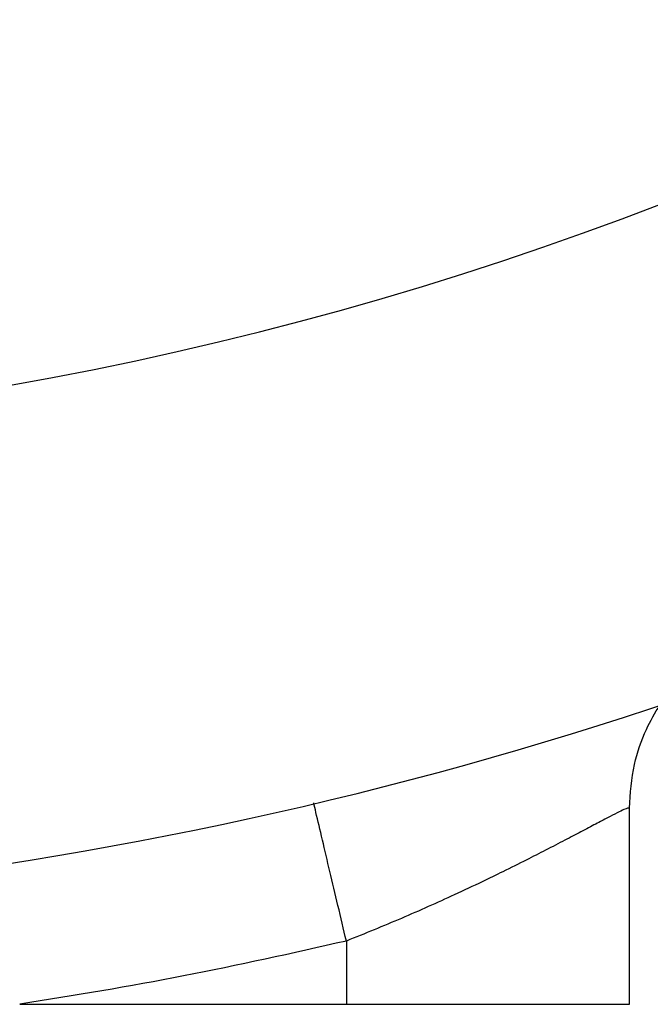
# Model space of a CAD drawing. Header units: millimetres. Extents: x 2719 to 13968, y 3953 to 13921.
# Tile 15 of 160: x 5243 to 5277, y 4718 to 4770. Entities that reach past the tile are written whole.
import ezdxf

# ---------------------------------------------------------------- set-up
doc = ezdxf.new("R2010")
doc.units = ezdxf.units.MM

msp = doc.modelspace()

# ---------------------------------------------------------------- linework, layer by layer
at = {"color": 7, "linetype": 'Continuous', "lineweight": 25}
for p, q in [((5275.547, 4717.938), (5275.547, 4728.368)), ((5260.549, 4721.293), (5260.549, 4717.938)), ((5243.238, 4717.938), (5260.549, 4717.938)), ((5260.549, 4717.938), (5275.547, 4717.938))]:
    msp.add_line(p, q, dxfattribs=at)
for centre, radius, start, end in [((5210.556, 4932.91), 184.975, 276.52024, 320.93977), ((5158.767, 4813.69), 87.393, 315.57652, 357.46396), ((5210.556, 4932.91), 209.972, 272.6545, 298.43689)]:
    msp.add_arc(centre, radius, start, end, dxfattribs=at)
for points, knots in [([(5275.547, 4728.344), (5275.6, 4729.121), (5275.699, 4730.568), (5276.362, 4732.449), (5276.913, 4733.385), (5277.159, 4733.804)], [0, 0, 0, 0, 0.390911, 0.728137, 1, 1, 1, 1]), ([(5260.549, 4721.293), (5257.681, 4720.646), (5251.945, 4719.352), (5246.141, 4718.41), (5243.238, 4717.938)], [0, 0, 0, 0, 0.5, 1, 1, 1, 1])]:
    msp.add_open_spline(points, degree=3, knots=knots, dxfattribs=at)
at = {"color": 8, "linetype": 'Continuous', "lineweight": 25}
for points, knots in [([(5260.549, 4721.293), (5260.4, 4721.923), (5260.103, 4723.182), (5259.673, 4725.004), (5259.279, 4726.67), (5258.989, 4727.897), (5258.858, 4728.452), (5258.82, 4728.613)], [0, 0, 0, 0, 0.226626, 0.453255, 0.679881, 0.90651, 1, 1, 1, 1]), ([(5275.545, 4728.342), (5275.493, 4728.34), (5275.414, 4728.338), (5274.915, 4728.095), (5274.415, 4727.839), (5273.772, 4727.502), (5273.014, 4727.101), (5272.125, 4726.634), (5271.151, 4726.128), (5270.053, 4725.567), (5268.924, 4725.005), (5267.652, 4724.386), (5265.893, 4723.56), (5263.497, 4722.484), (5261.531, 4721.69), (5260.549, 4721.293)], [0, 0, 0, 0, 0.119716, 0.179706, 0.241349, 0.301497, 0.364554, 0.424869, 0.489565, 0.549434, 0.616182, 0.672196, 0.743906, 0.872013, 1, 1, 1, 1])]:
    msp.add_open_spline(points, degree=3, knots=knots, dxfattribs=at)

doc.saveas('drawing.dxf')
